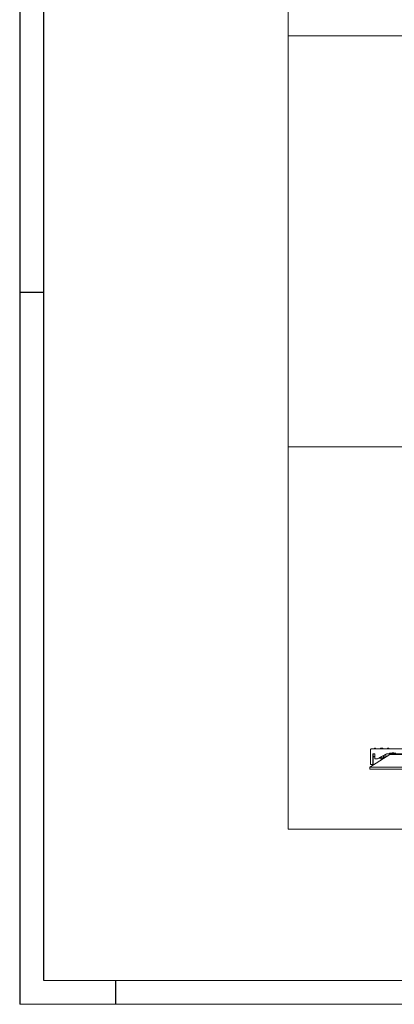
# Model space of a CAD drawing. Extents: x 0 to 59450, y 0 to 42050.
# Tile 1 of 256: x 0 to 3905, y 0 to 10270. Entities that reach past the tile are written whole.
import ezdxf

# ---------------------------------------------------------------- set-up
doc = ezdxf.new("R2010")
doc.units = 0
doc.header["$LTSCALE"] = 20
doc.header["$MEASUREMENT"] = 0
doc.layers.get('0').update_dxf_attribs({"linetype": 'CONTINUOUS'})

msp = doc.modelspace()

# ---------------------------------------------------------------- linework, layer by layer
at = {"color": 1, "linetype": 'Continuous'}
for p, q in [((0, 42050), (0, 0)), ((250, 7425), (0, 7425)), ((1000, 250), (1000, 0))]:
    msp.add_line(p, q, dxfattribs=at)
at = {"color": 3, "linetype": 'Continuous'}
msp.add_line((250, 250), (250, 41800), dxfattribs=at)
at = {"color": 3, "linetype": 'Continuous', "lineweight": 13}
for p, q in [((2798.806, 15789.58), (2798.806, 10100.318)), ((2798.806, 10100.318), (10617.038, 10100.318)), ((2798.806, 10100.318), (2798.806, 5813.543)), ((11453.854, 10100.318), (3441.822, 10100.318)), ((2798.806, 5813.543), (10617.038, 5813.543)), ((11453.854, 5813.543), (2798.806, 5813.543)), ((2798.806, 5813.543), (2798.806, 1825.524)), ((3697.127, 2671.62), (3697.127, 2665.92)), ((3703.384, 2671.62), (3697.127, 2671.62)), ((3703.384, 2665.92), (3703.384, 2671.62)), ((3703.384, 2671.62), (3710.103, 2671.62)), ((3710.103, 2671.62), (3710.103, 2665.92)), ((3710.565, 2671.62), (3710.103, 2671.62)), ((3710.565, 2671.62), (3710.565, 2665.92)), ((3760.543, 2671.62), (3760.543, 2665.92)), ((3766.8, 2671.62), (3760.543, 2671.62)), ((3766.8, 2665.92), (3766.8, 2671.62)), ((3766.8, 2671.62), (3773.519, 2671.62)), ((3773.519, 2671.62), (3773.519, 2665.92)), ((3773.981, 2671.62), (3773.519, 2671.62)), ((3773.981, 2671.62), (3773.981, 2665.92)), ((3776.537, 2671.62), (3773.982, 2671.62)), ((3776.537, 2665.92), (3776.537, 2671.62)), ((3776.537, 2671.62), (3783.256, 2671.62)), ((3783.256, 2671.62), (3783.256, 2665.92)), ((3783.718, 2671.62), (3783.256, 2671.62)), ((3783.718, 2671.62), (3783.718, 2665.92)), ((3833.697, 2671.62), (3833.697, 2665.92)), ((3839.953, 2671.62), (3833.697, 2671.62)), ((3839.953, 2665.92), (3839.953, 2671.62)), ((3839.953, 2671.62), (3846.672, 2671.62)), ((3846.672, 2671.62), (3846.672, 2665.92)), ((3847.134, 2671.62), (3846.672, 2671.62)), ((3847.134, 2671.62), (3847.134, 2665.92)), ((3649.21, 2471.92), (3859.21, 2605.92)), ((3655.435, 2647.92), (3655.435, 2608.92)), ((3655.435, 2608.921), (3655.451, 2608.901)), ((3655.924, 2608.92), (3655.435, 2608.92)), ((3655.451, 2608.901), (3655.468, 2608.881)), ((3655.468, 2608.881), (3655.484, 2608.861)), ((3655.484, 2608.861), (3655.5, 2608.841)), ((3655.5, 2608.841), (3655.516, 2608.821)), ((3655.516, 2608.821), (3655.533, 2608.801)), ((3655.533, 2608.801), (3655.549, 2608.781)), ((3655.549, 2608.781), (3655.565, 2608.761)), ((3655.565, 2608.761), (3655.581, 2608.741)), ((3655.581, 2608.741), (3655.598, 2608.721)), ((3655.598, 2608.721), (3655.614, 2608.701)), ((3655.614, 2608.701), (3655.63, 2608.681)), ((3655.63, 2608.681), (3655.647, 2608.661)), ((3655.647, 2608.661), (3655.663, 2608.641)), ((3655.663, 2608.641), (3655.679, 2608.621)), ((3655.679, 2608.621), (3655.696, 2608.601)), ((3655.696, 2608.601), (3655.712, 2608.581)), ((3655.712, 2608.581), (3655.728, 2608.561)), ((3655.728, 2608.561), (3655.744, 2608.541)), ((3655.744, 2608.541), (3655.761, 2608.522)), ((3655.761, 2608.522), (3655.777, 2608.502)), ((3655.777, 2608.502), (3655.793, 2608.482)), ((3655.793, 2608.482), (3655.81, 2608.461)), ((3655.81, 2608.461), (3655.826, 2608.442)), ((3655.826, 2608.442), (3655.84, 2608.425)), ((3655.84, 2608.425), (3655.859, 2608.402)), ((3655.859, 2608.402), (3655.887, 2608.368)), ((3655.887, 2608.368), (3655.924, 2608.323)), ((3655.924, 2647.92), (3655.924, 2507.42)), ((3656.588, 2654.088), (3656.511, 2653.895)), ((3666.898, 2665.92), (3666.375, 2665.9)), ((3666.897, 2665.92), (4114.773, 2665.92)), ((3679.705, 2507.42), (3679.705, 2606.92)), ((3679.706, 2606.921), (3679.71, 2607.159)), ((3683.669, 2611.92), (3697.937, 2611.92)), ((3684.582, 2507.42), (3684.582, 2606.92)), ((3684.582, 2584.975), (3685.142, 2584.709)), ((3684.583, 2606.921), (3684.587, 2607.159)), ((3697.938, 2611.92), (3698.127, 2611.914)), ((3701.901, 2580.481), (3701.306, 2580.626)), ((3701.901, 2606.92), (3701.901, 2561.92)), ((3725.682, 2559.92), (3822.391, 2611.92)), ((3730.559, 2559.92), (3827.268, 2611.92)), ((3805.926, 2571.92), (3752.876, 2571.92)), ((3769.312, 2580.757), (3769.312, 2571.92)), ((3793.093, 2571.92), (3793.093, 2593.544)), ((3797.97, 2571.92), (3797.97, 2596.167)), ((3815.288, 2605.479), (3815.288, 2577.894)), ((3822.391, 2611.92), (3854.099, 2611.92)), ((3854.099, 2617.92), (3880.959, 2617.92)), ((3854.099, 2617.92), (3857.757, 2611.92)), ((3854.099, 2611.92), (3854.099, 2617.92)), ((3857.757, 2611.92), (3854.099, 2611.92)), ((3859.342, 2611.92), (3857.757, 2611.92)), ((3859.21, 2605.92), (4078.099, 2605.92)), ((3859.343, 2611.92), (3859.343, 2605.92)), ((4028.493, 2611.92), (3859.343, 2611.92)), ((3880.959, 2621.26), (3880.959, 2614.46)), ((3884.705, 2621.26), (3880.959, 2621.26)), ((3880.959, 2614.46), (3881.689, 2614.46)), ((3881.689, 2614.46), (3884.705, 2614.46)), ((3881.689, 2611.92), (3881.689, 2614.46)), ((3884.705, 2614.46), (3884.705, 2621.26)), ((3884.705, 2621.26), (3894.435, 2621.26)), ((3887.04, 2614.46), (3884.705, 2614.46)), ((3887.04, 2614.46), (3894.435, 2614.46)), ((3894.435, 2621.26), (3894.435, 2614.46)), ((3900.418, 2621.26), (3894.435, 2621.26)), ((3894.435, 2614.46), (3895.925, 2614.46)), ((3895.925, 2614.46), (3898.912, 2614.46)), ((3898.912, 2614.46), (3900.418, 2614.46)), ((3899.689, 2614.46), (3899.689, 2611.92)), ((3900.418, 2621.26), (3900.418, 2614.46)), ((3900.418, 2617.92), (3920.594, 2617.92)), ((3649.21, 2451.92), (3649.21, 2471.92)), ((3785.846, 2471.92), (3649.21, 2471.92)), ((3655.925, 2507.42), (3655.931, 2507.062)), ((3661.869, 2499.92), (3673.76, 2499.92)), ((3673.76, 2499.921), (3674.043, 2499.929)), ((3673.76, 2499.92), (3678.637, 2499.92)), ((3678.637, 2499.921), (3678.92, 2499.929)), ((3701.901, 2561.92), (3701.903, 2561.825)), ((3703.486, 2559.92), (3725.682, 2559.92)), ((3725.682, 2559.92), (3730.559, 2559.92)), ((3741.718, 2565.92), (3796.523, 2565.92)), ((3769.312, 2565.92), (3769.312, 2548.557)), ((4349.21, 2471.92), (3785.846, 2471.92)), ((3649.21, 2451.92), (3785.846, 2451.92)), ((3785.846, 2451.92), (4349.21, 2451.92)), ((2798.806, 1825.524), (11453.854, 1825.524)), ((59200, 250), (250, 250))]:
    msp.add_line(p, q, dxfattribs=at)
at = {"color": 1, "linetype": 'Continuous', "lineweight": 13}
msp.add_line((59450, 0), (0, 0), dxfattribs=at)
at = {"color": 3, "linetype": 'Continuous', "lineweight": 13}
for centre, radius, start, end in [((3618.743, 2648.834), 36.704, 358.5740722, 359.2890016), ((3641.447, 2648.94), 14.008, 357.7028747, 359.140377), ((3639.932, 2649.569), 15.544, 356.9060244, 357.7562018), ((3612.143, 2652.049), 43.431, 355.9213735, 356.1613863), ((3637.102, 2650.642), 18.435, 355.3309886, 355.9574906), ((3640.438, 2650.708), 15.115, 354.8184832, 355.6347895), ((3638.321, 2651.336), 17.281, 354.092441, 354.7936776), ((3637.144, 2651.905), 18.511, 353.3687596, 354.0161967), ((3638.337, 2652.191), 17.358, 352.6691705, 353.3661864), ((3638.873, 2652.535), 16.87, 351.9952157, 352.7175889), ((3638.832, 2652.975), 16.972, 351.2589676, 351.9776187), ((3638.92, 2653.389), 16.948, 350.5507986, 351.2718308), ((3639.255, 2653.767), 16.68, 349.8127225, 350.5472546), ((3639.533, 2654.147), 16.473, 349.086557, 349.8312823), ((3639.794, 2654.535), 16.29, 348.3235843, 349.077519), ((3640.063, 2654.913), 16.103, 347.5775348, 348.3404509), ((3640.386, 2655.283), 15.868, 346.7962582, 347.5705768), ((3640.685, 2655.646), 15.66, 346.0391464, 346.8239247), ((3598.029, 2651.755), 58.022, 356.2106094, 358.1662925), ((3641.033, 2656.005), 15.409, 345.2268561, 346.0233761), ((3641.359, 2656.354), 15.182, 344.4482872, 345.2560652), ((3633.659, 2652.31), 22.493, 353.8450727, 357.7289771), ((3641.736, 2656.696), 14.911, 343.6152064, 344.4357714), ((3642.089, 2657.029), 14.666, 342.8122836, 343.6450572), ((3632.221, 2654.938), 24.171, 351.62771, 354.020885), ((3642.477, 2657.359), 14.393, 341.9505398, 342.7963997), ((3642.864, 2657.671), 14.121, 341.1223614, 341.982088), ((3600.385, 2663.381), 56.94, 348.9016587, 349.7092172), ((3643.306, 2657.968), 13.799, 340.2409788, 341.1174427), ((3643.68, 2658.277), 13.552, 339.3700378, 340.2583562), ((3630.145, 2659.199), 26.938, 347.1534762, 349.0353207), ((3643.946, 2658.625), 13.426, 338.4769722, 339.3697433), ((3635.467, 2659.515), 21.814, 345.5585353, 348.022744), ((3634.136, 2661.77), 23.663, 343.3441944, 345.5608115), ((3634.262, 2663.688), 24.093, 341.0647938, 343.1964952), ((3637.05, 2664.6), 21.752, 338.7693725, 341.120735), ((3639.174, 2665.594), 20.13, 336.4831142, 339.0011814), ((3640.767, 2666.795), 19.148, 333.9323327, 336.5329503), ((3642.557, 2667.787), 17.975, 331.3540041, 334.0697164), ((3644.518, 2668.613), 16.65, 328.5533788, 331.4198138), ((3646.426, 2669.309), 15.383, 325.7323158, 328.7601309), ((3648.262, 2669.975), 14.24, 322.627835, 325.8059877), ((3650.073, 2670.488), 13.11, 319.4901499, 322.8412544), ((3651.814, 2670.96), 12.092, 316.059545, 319.5744304), ((3653.502, 2671.298), 11.109, 312.5850247, 316.2853633), ((3655.093, 2671.628), 10.274, 308.8018986, 312.661513), ((3656.613, 2671.846), 9.489, 304.9991534, 309.0336143), ((3658.038, 2672.085), 8.867, 300.8793943, 305.0406082), ((3659.407, 2672.201), 8.262, 296.7777288, 301.0916735), ((3660.712, 2672.324), 7.783, 292.3667226, 296.78736), ((3661.914, 2672.455), 7.445, 288.0387407, 292.5144418), ((3663.048, 2672.728), 7.355, 283.5028597, 287.894721), ((3664.214, 2672.578), 6.935, 279.0682755, 283.5975146), ((3665.358, 2672.179), 6.361, 274.3873744, 279.1953982), ((3673.774, 2607.621), 5.954, 355.5504711, 357.8774608), ((3673.4, 2608.136), 6.367, 353.3658819, 355.5791874), ((3673.292, 2608.647), 6.533, 351.1747977, 353.3627264), ((3673.593, 2609.125), 6.31, 348.7347285, 351.0271004), ((3673.8, 2609.603), 6.2, 346.3616507, 348.71542), ((3674.005, 2610.091), 6.117, 343.8477354, 346.2520467), ((3674.234, 2610.563), 6.029, 341.375054, 343.8262456), ((3674.548, 2611.016), 5.877, 338.7263951, 341.2491171), ((3674.867, 2611.451), 5.737, 336.106826, 338.6902481), ((3675.232, 2611.868), 5.573, 333.3216479, 335.9771365), ((3675.607, 2612.259), 5.414, 330.56734, 333.2889967), ((3676.024, 2612.628), 5.233, 327.6204366, 330.4174298), ((3676.449, 2612.964), 5.054, 324.7208819, 327.5928576), ((3676.906, 2613.275), 4.861, 321.6012735, 324.5546515), ((3677.353, 2613.557), 4.687, 318.5635517, 321.5893592), ((3677.805, 2613.828), 4.527, 315.332551, 318.4192299), ((3678.297, 2614.031), 4.321, 312.0644603, 315.2497646), ((3678.811, 2614.189), 4.094, 308.6102207, 311.9168942), ((3679.225, 2614.408), 4.007, 305.397864, 308.7064801), ((3679.57, 2614.725), 4.065, 302.1083405, 305.2914973), ((3680.189, 2614.636), 3.664, 298.1765631, 301.6810888), ((3680.859, 2614.359), 3.105, 293.8224061, 297.9483235), ((3680.978, 2614.942), 3.585, 291.8890948, 295.2134898), ((3679.939, 2618.517), 7.285, 290.6231002, 292.0895278), ((3682.05, 2614.635), 2.937, 282.3606342, 286.8092059), ((3682.684, 2614.359), 2.544, 274.8448735, 282.477663), ((3682.815, 2618.176), 6.314, 273.8065056, 277.780559), ((3613.608, 2459.299), 146.532, 60.4632087, 61.0294732), ((3678.651, 2607.621), 5.954, 355.5504924, 357.8774395), ((3678.276, 2608.136), 6.367, 353.3659033, 355.579166), ((3678.169, 2608.647), 6.533, 351.1748199, 353.3627042), ((3678.47, 2609.125), 6.31, 348.7347527, 351.0270763), ((3678.677, 2609.603), 6.201, 346.3594796, 348.713198), ((3678.881, 2610.091), 6.118, 343.8477621, 346.25202), ((3679.11, 2610.563), 6.029, 341.3750816, 343.826218), ((3679.425, 2611.016), 5.877, 338.724343, 341.2470076), ((3679.744, 2611.451), 5.737, 336.1068554, 338.6902187), ((3680.109, 2611.868), 5.573, 333.3216781, 335.9771063), ((3657.228, 2523.801), 67, 64.8492318, 65.3781971), ((3680.484, 2612.259), 5.414, 330.5673704, 333.2889664), ((3680.901, 2612.628), 5.233, 327.6204671, 330.4173993), ((3681.326, 2612.964), 5.054, 324.7190334, 327.5909491), ((3681.783, 2613.275), 4.861, 321.6013028, 324.5546222), ((3658.467, 2523.511), 66.747, 65.3881122, 65.9182362), ((3682.23, 2613.557), 4.687, 318.5653552, 321.5911066), ((3660.141, 2538.991), 54.27, 60.5627935, 61.7286478), ((3682.682, 2613.828), 4.528, 315.3325775, 318.4192035), ((3683.174, 2614.031), 4.321, 312.0644847, 315.2497402), ((3683.688, 2614.189), 4.094, 308.6102427, 311.9168722), ((3659.754, 2523.371), 66.351, 65.9162016, 66.448657), ((3684.102, 2614.408), 4.007, 305.3993745, 308.7079542), ((3684.447, 2614.725), 4.066, 302.1069467, 305.2900758), ((3685.065, 2614.636), 3.664, 298.176574, 301.6810779), ((3659.119, 2533.365), 59.701, 61.676317, 62.3623896), ((3661.132, 2523.384), 65.788, 66.4716295, 67.0077533), ((3685.736, 2614.359), 3.105, 293.8235318, 297.9494357), ((3685.854, 2614.942), 3.585, 291.889095, 295.2134897), ((3684.815, 2618.517), 7.285, 290.6230989, 292.0895291), ((3662.447, 2523.356), 65.3, 67.0000518, 67.5393686), ((3603.716, 2420.503), 185.4, 62.9815939, 63.1530539), ((3686.927, 2614.635), 2.936, 282.3612594, 286.8098467), ((3687.561, 2614.359), 2.544, 274.8448408, 282.4776958), ((3656.226, 2521.719), 71.38, 63.1308206, 63.6228737), ((3663.774, 2523.298), 64.847, 67.5568085, 68.0990355), ((3687.691, 2618.175), 6.314, 273.8066123, 277.7807165), ((3663.323, 2533.764), 57.435, 63.3649511, 64.0156357), ((3665.06, 2523.247), 64.414, 68.0861252, 68.631212), ((3660.669, 2525.314), 66.194, 64.0402313, 64.5908385), ((3666.397, 2523.21), 63.962, 68.661898, 69.2099651), ((3659.71, 2520.162), 71.259, 64.657543, 65.1600039), ((3667.671, 2523.176), 63.542, 69.1922975, 69.743245), ((3662.849, 2523.942), 66.51, 65.1670885, 65.7077727), ((3668.993, 2523.15), 63.108, 69.7688343, 70.3227238), ((3664.81, 2525.327), 64.441, 65.6727287, 66.2321721), ((3670.256, 2523.104), 62.726, 70.3089374, 70.8654534), ((3665.682, 2524.181), 65.138, 66.2354024, 66.787134), ((3671.549, 2523.047), 62.356, 70.8861689, 71.4451644), ((3666.837, 2523.666), 65.156, 66.7971999, 67.347294), ((3672.825, 2523.055), 61.943, 71.4375996, 71.9996381), ((3668.302, 2523.942), 64.337, 67.3434705, 67.8999501), ((3674.157, 2523.13), 61.46, 72.0265713, 72.5922853), ((3669.672, 2524.011), 63.758, 67.8950047, 68.4558023), ((3675.358, 2522.973), 61.25, 72.5740944, 73.1409172), ((3670.968, 2523.859), 63.424, 68.4688021, 69.0316154), ((3676.535, 2522.614), 61.253, 73.1586306, 73.7244785), ((3672.248, 2523.766), 63.053, 69.0161095, 69.581386), ((3677.919, 2523.038), 60.458, 73.7245446, 74.2977416), ((3673.579, 2523.743), 62.609, 69.5928702, 70.1613119), ((3679.498, 2524.095), 59.013, 74.3216152, 74.9089887), ((3674.873, 2523.703), 62.208, 70.1509327, 70.7222338), ((3680.324, 2522.646), 60.197, 74.8789098, 75.4517823), ((3676.184, 2523.648), 61.828, 70.7374614, 71.311444), ((3680.583, 2518.857), 63.799, 75.4538072, 75.9905552), ((3677.457, 2523.598), 61.466, 71.2966748, 71.8732643), ((3683.137, 2523.76), 58.425, 76.0757595, 76.6705846), ((3678.758, 2523.56), 61.098, 71.8840646, 72.4633348), ((3686.326, 2531.8), 49.868, 76.6972245, 77.4095494), ((3680.027, 2523.516), 60.757, 72.4531599, 73.0349248), ((3684.686, 2520.272), 61.472, 77.1394028, 77.6816268), ((3698.493, 2614.867), 2.976, 262.9243172, 266.6247333), ((3698.904, 2615.054), 3.212, 259.4895476, 262.9932814), ((3681.319, 2523.47), 60.425, 73.0504404, 73.6346262), ((3664.144, 2421.426), 162.423, 77.6506091, 77.8360505), ((3699.316, 2615.116), 3.347, 256.1023266, 259.5344874), ((3699.709, 2614.976), 3.307, 252.3825323, 255.931158), ((3689.568, 2530.743), 50.219, 78.5433404, 79.3120818), ((3700.115, 2614.892), 3.35, 248.8220813, 252.3975875), ((3682.579, 2523.44), 60.098, 73.6205884, 74.2072414), ((3700.54, 2614.811), 3.428, 245.2008436, 248.7711334), ((3700.97, 2614.725), 3.53, 241.7502583, 245.2889029), ((3701.403, 2614.589), 3.615, 238.1296289, 241.6593744), ((3683.869, 2523.438), 59.75, 74.219138, 74.8084919), ((3692.256, 2535.938), 44.623, 79.2703564, 80.6010115), ((3701.843, 2614.457), 3.736, 234.7455308, 238.2297598), ((3702.288, 2614.287), 3.854, 231.2591548, 234.7043094), ((3702.737, 2614.114), 3.999, 228.0021741, 231.3821969), ((3685.111, 2523.362), 59.497, 74.7993346, 75.390498), ((3703.186, 2613.9), 4.141, 224.6619082, 227.9843271), ((3703.635, 2613.675), 4.302, 221.5164003, 224.7661041), ((3681.369, 2462.279), 119.059, 80.0694969, 80.7222478), ((3704.075, 2613.407), 4.453, 218.3329257, 221.5177142), ((3686.344, 2523.19), 59.353, 75.3992384, 75.9911519), ((3704.516, 2613.136), 4.631, 215.3683223, 218.4684395), ((3704.962, 2612.834), 4.82, 212.3503503, 215.3611111), ((3705.348, 2612.487), 4.959, 209.4989572, 212.4516271), ((3705.685, 2612.087), 5.055, 206.5654051, 209.4853693), ((3706.136, 2611.759), 5.311, 204.0073843, 206.7889818), ((3706.739, 2611.468), 5.742, 201.4743799, 204.0377903), ((3706.725, 2610.883), 5.517, 198.5389529, 201.245017), ((3706.381, 2610.211), 4.978, 195.4586837, 198.5110234), ((3707.528, 2610.11), 6.051, 194.1561474, 196.5177127), ((3714.054, 2611.303), 12.668, 193.2970061, 194.3170283), ((3707.047, 2608.891), 5.315, 187.7850296, 190.8241978), ((3706.687, 2608.146), 4.867, 182.9849886, 187.9791802), ((3714.311, 2607.991), 12.456, 182.3966555, 184.9297079), ((3647.026, 2506.369), 8.933, 2.1243369, 4.4508855), ((3646.463, 2505.596), 9.553, 4.4233542, 6.6362141), ((3646.299, 2504.829), 9.805, 6.6354463, 8.8229112), ((3646.755, 2504.113), 9.465, 8.9752274, 11.2670924), ((3647.063, 2503.396), 9.304, 11.2832324, 13.6364613), ((3647.371, 2502.663), 9.178, 13.7482373, 16.1519806), ((3647.713, 2501.955), 9.046, 16.1718364, 18.6224357), ((3648.187, 2501.276), 8.816, 18.7523314, 21.2744347), ((3648.662, 2500.624), 8.61, 21.3037157, 23.8864994), ((3649.215, 2499.998), 8.359, 24.0268516, 26.6816843), ((3649.774, 2499.411), 8.124, 26.7045648, 29.4255563), ((3650.398, 2498.857), 7.853, 29.5732873, 32.3696095), ((3651.038, 2498.354), 7.583, 32.4049713, 35.2762795), ((3651.723, 2497.888), 7.294, 35.4380519, 38.3907716), ((3652.394, 2497.464), 7.031, 38.4068158, 41.4319875), ((3653.073, 2497.058), 6.792, 41.5782136, 44.6642894), ((3653.809, 2496.754), 6.483, 44.7335231, 47.918263), ((3654.582, 2496.517), 6.142, 48.0858769, 51.3920316), ((3655.201, 2496.188), 6.012, 51.2755903, 54.5837662), ((3655.721, 2495.713), 6.098, 54.7128973, 57.8957072), ((3656.648, 2495.846), 5.496, 58.3156531, 61.8198906), ((3657.652, 2496.262), 4.658, 62.0330535, 66.1587606), ((3657.829, 2495.387), 5.378, 64.7572476, 68.0815876), ((3656.276, 2490.025), 10.926, 67.9173994, 69.3838323), ((3659.44, 2495.848), 4.404, 73.1877892, 77.6364619), ((3660.391, 2496.262), 3.815, 77.5095287, 85.1429136), ((3660.586, 2490.539), 9.469, 82.2094987, 86.1840504), ((3674.594, 2495.498), 4.465, 93.3845084, 97.0842423), ((3675.208, 2495.217), 4.819, 96.9958123, 100.4988782), ((3675.83, 2495.125), 5.023, 100.4915651, 103.9230597), ((3676.418, 2495.335), 4.962, 104.0761219, 107.6240574), ((3677.025, 2495.46), 5.027, 107.5824867, 111.1573067), ((3677.665, 2495.582), 5.144, 111.2346322, 114.8042562), ((3678.312, 2495.711), 5.298, 114.7388622, 118.2768774), ((3678.957, 2495.916), 5.424, 118.3287697, 121.8579258), ((3679.618, 2496.113), 5.605, 121.7663291, 125.2500244), ((3680.286, 2496.368), 5.783, 125.2995311, 128.7442111), ((3680.959, 2496.628), 6, 128.6132927, 131.99291), ((3681.635, 2496.95), 6.214, 132.02405, 135.3461317), ((3682.307, 2497.288), 6.453, 135.231172, 138.4806113), ((3682.966, 2497.688), 6.681, 138.4764662, 141.6610592), ((3683.629, 2498.096), 6.948, 141.5343731, 144.6343657), ((3684.296, 2498.548), 7.229, 144.6309592, 147.6416597), ((3684.879, 2499.07), 7.442, 147.5586262, 150.5112982), ((3685.381, 2499.67), 7.583, 150.5106744, 153.430698), ((3686.056, 2500.161), 7.966, 153.2051079, 155.986817), ((3679.471, 2495.498), 4.465, 93.3845295, 97.0842212), ((3686.965, 2500.599), 8.616, 155.9714456, 158.5350028), ((3686.939, 2501.476), 8.273, 158.7478248, 161.4540899), ((3680.085, 2495.217), 4.819, 96.9958298, 100.4988607), ((3686.426, 2502.485), 7.468, 161.4930434, 164.5456634), ((3688.143, 2502.636), 9.074, 163.480133, 165.8419552), ((3697.933, 2500.846), 18.999, 165.6829115, 166.7030541), ((3680.707, 2495.125), 5.023, 100.4915796, 103.9230452), ((3687.422, 2504.465), 7.972, 169.1756108, 172.2151618), ((3686.884, 2505.582), 7.301, 172.0231053, 177.0180316), ((3698.316, 2505.815), 18.679, 175.0726334, 177.6060987), ((3681.294, 2495.335), 4.962, 104.0756248, 107.6235356), ((3681.902, 2495.46), 5.027, 107.582496, 111.1572974), ((3682.541, 2495.582), 5.144, 111.2346382, 114.8042502), ((3683.188, 2495.711), 5.298, 114.7388648, 118.2768747), ((3683.834, 2495.916), 5.424, 118.3287691, 121.8579264), ((3684.495, 2496.113), 5.605, 121.7663251, 125.2500284), ((3685.163, 2496.368), 5.783, 125.2985317, 128.7432257), ((3685.836, 2496.628), 6, 128.6143302, 131.9939671), ((3686.512, 2496.949), 6.214, 132.0229392, 135.3450454), ((3687.184, 2497.288), 6.453, 135.2311574, 138.4806259), ((3687.842, 2497.688), 6.681, 138.4764499, 141.6610755), ((3688.506, 2498.096), 6.947, 141.5343554, 144.6343834), ((3689.173, 2498.548), 7.229, 144.6309405, 147.6416784), ((3689.756, 2499.07), 7.441, 147.5586066, 150.5113178), ((3690.258, 2499.67), 7.583, 150.510654, 153.4307184), ((3690.933, 2500.162), 7.965, 153.2064261, 155.9881756), ((3691.841, 2500.599), 8.616, 155.9700557, 158.5336512), ((3691.815, 2501.477), 8.273, 158.7491831, 161.4554893), ((3691.303, 2502.485), 7.468, 161.4930203, 164.5456865), ((3693.019, 2502.636), 9.074, 163.4801152, 165.841973), ((3702.81, 2500.847), 18.999, 165.6845487, 166.7047066), ((3692.299, 2504.465), 7.972, 169.1755881, 172.2151845), ((3691.76, 2505.582), 7.301, 172.0239659, 177.0189637), ((3703.193, 2505.815), 18.679, 175.0726162, 177.6061158), ((3699.528, 2561.641), 2.382, 2.1128446, 4.4399551), ((3699.38, 2561.435), 2.546, 4.4125931, 6.6260276), ((3699.335, 2561.23), 2.614, 6.622006, 8.8100752), ((3699.457, 2561.039), 2.524, 8.9672334, 11.259765), ((3699.536, 2560.848), 2.483, 11.262266, 13.6162127), ((3699.621, 2560.652), 2.447, 13.738152, 16.142656), ((3699.714, 2560.464), 2.41, 16.1760547, 18.6274544), ((3699.837, 2560.283), 2.352, 18.7310891, 21.254035), ((3699.964, 2560.108), 2.296, 21.2905754, 23.8742358), ((3700.113, 2559.942), 2.228, 24.0359898, 26.6917304), ((3700.261, 2559.785), 2.166, 26.6935103, 29.415431), ((3700.429, 2559.637), 2.093, 29.5795486, 32.3768158), ((3700.598, 2559.503), 2.022, 32.3981653, 35.2704233), ((3700.78, 2559.379), 1.945, 35.4159189, 38.369585), ((3700.961, 2559.266), 1.874, 38.4170383, 41.443135), ((3701.141, 2559.157), 1.811, 41.5831992, 44.6701639), ((3701.337, 2559.076), 1.729, 44.7139483, 47.899534), ((3701.545, 2559.013), 1.637, 48.1254829, 51.4324306), ((3701.708, 2558.925), 1.603, 51.2751266, 54.5839945), ((3701.846, 2558.798), 1.627, 54.6690154, 57.8523911), ((3702.095, 2558.834), 1.466, 58.3330752, 61.8378112), ((3702.362, 2558.944), 1.243, 62.0220376, 66.1481584), ((3702.411, 2558.711), 1.434, 64.8144579, 68.1389755), ((3701.993, 2557.281), 2.915, 67.8846374, 69.3511079), ((3702.838, 2558.834), 1.175, 73.1695911, 77.6182605), ((3703.093, 2558.944), 1.018, 77.5242488, 85.1570355), ((3703.145, 2557.417), 2.526, 82.2142293, 86.1881997)]:
    msp.add_arc(centre, radius, start, end, dxfattribs=at)

doc.saveas('drawing.dxf')
